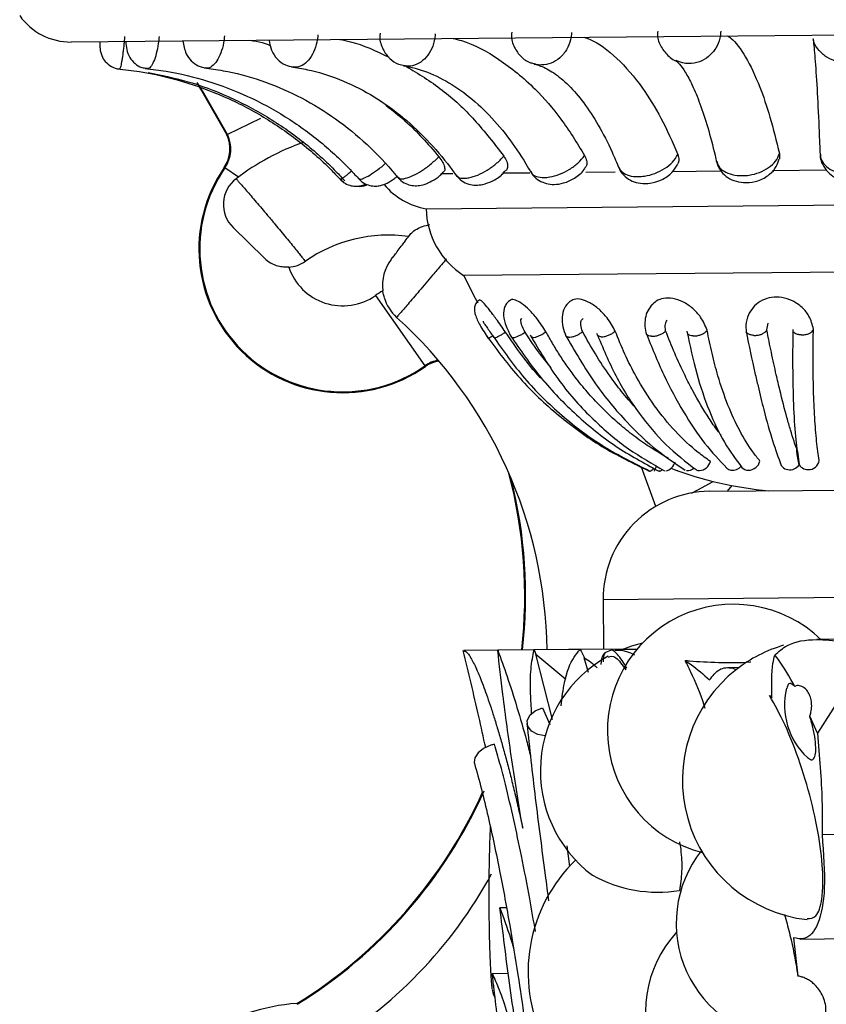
# Model space of a CAD drawing. Header units: millimetres. Extents: x 112 to 251, y 122 to 268.
# Tile 5 of 60: x 123 to 130, y 143 to 152. Entities that reach past the tile are written whole.
import ezdxf

# ---------------------------------------------------------------- set-up
doc = ezdxf.new("R2010")
doc.units = ezdxf.units.MM

msp = doc.modelspace()

# ---------------------------------------------------------------- linework, layer by layer
at = {"color": 7, "linetype": 'Continuous', "lineweight": 25}
for p, q in [((123.1417, 151.7117), (137.9376, 151.8499)), ((130.0401, 151.7397), (130.0401, 151.7392)), ((128.7904, 151.5312), (128.7675, 151.5403)), ((124.5965, 150.8507), (124.5893, 150.8472)), ((129.7275, 150.6744), (129.7274, 150.6257)), ((124.573, 150.5414), (124.5665, 150.5459)), ((126.5828, 150.4885), (126.6902, 150.4895)), ((127.1527, 150.4938), (127.406, 150.4962)), ((127.9265, 150.5011), (128.2011, 150.5036)), ((128.7308, 150.5086), (129.1779, 150.5128)), ((129.665, 150.5173), (130.1622, 150.5219)), ((126.4435, 150.1608), (131.2866, 150.2061)), ((124.9379, 149.7031), (124.6481, 149.9865)), ((126.7921, 149.5416), (131.2314, 149.583)), ((125.9721, 149.354), (126.4318, 148.6999)), ((129.6102, 149.0342), (129.6236, 149.0976)), ((127.4199, 148.9706), (127.4261, 148.9606)), ((126.4318, 148.6999), (126.4363, 148.6933)), ((129.8947, 147.9025), (129.9106, 147.7818)), ((128.5791, 147.393), (128.4466, 147.7582)), ((128.6112, 147.7215), (128.6117, 147.7215)), ((128.7839, 147.7234), (128.7821, 147.7231)), ((129.0792, 147.5329), (132.0791, 147.5609)), ((129.245, 147.5345), (129.288, 147.5863)), ((128.0886, 146.5236), (128.0929, 146.0636)), ((131.108, 146.1631), (130.0762, 146.1535)), ((128.0929, 146.0644), (126.7931, 146.0522)), ((127.8752, 146.0616), (127.447, 146.0576)), ((128.2761, 146.0653), (127.8752, 146.0616)), ((128.4028, 146.063), (128.1976, 146.0611)), ((130.5928, 146.0869), (130.0821, 145.2835)), ((127.447, 146.0576), (127.1089, 146.0544)), ((127.447, 146.0576), (127.4627, 146.0174)), ((127.6194, 145.4097), (127.4627, 146.0174)), ((127.4627, 146.0174), (127.7416, 145.7843)), ((127.952, 145.8464), (127.9132, 145.9856)), ((128.1082, 146.0347), (128.1652, 146.0591)), ((129.3502, 145.8931), (129.2487, 145.8922)), ((129.6371, 145.6337), (129.6587, 145.6091)), ((127.5264, 145.5187), (127.5923, 145.3632)), ((130.0821, 145.2835), (130.0094, 145.4422)), ((131.0941, 144.3473), (130.1241, 144.3383)), ((127.7777, 144.0445), (127.7531, 144.2359)), ((127.19, 143.6594), (127.1289, 143.6588)), ((129.8586, 143.3807), (129.898, 143.0245)), ((129.9199, 143.3687), (131.3163, 143.3818)), ((127.2074, 143.048), (127.0582, 143.0466)), ((127.0708, 142.939), (127.0694, 142.9107)), ((125.2438, 142.7618), (125.2413, 142.7696))]:
    msp.add_line(p, q, dxfattribs=at)
at = {"color": 1, "linetype": 'Continuous', "lineweight": 25}
for p, q in [((124.9038, 150.9999), (124.5965, 150.8507)), ((124.6974, 150.4557), (124.573, 150.5414)), ((133.0884, 146.5703), (128.0886, 146.5236))]:
    msp.add_line(p, q, dxfattribs=at)
at = {"color": 1, "linetype": 'Continuous', "lineweight": 25, "flags": 128}
msp.add_lwpolyline([(124.5965, 150.8507), (124.3654, 151.2578), (124.3142, 151.3337)], dxfattribs=at)
at = {"color": 7, "linetype": 'Continuous', "lineweight": 25, "flags": 128}
for points in [[(124.3226, 151.3074), (124.3587, 151.2535), (124.5893, 150.8472)], [(126.7921, 149.5416), (126.8987, 149.3297), (126.9231, 149.2858)], [(128.7821, 147.7231), (128.7771, 147.7243), (128.7749, 147.7266)], [(128.9101, 147.5169), (128.9695, 147.5468), (129.112, 147.625)], [(128.4538, 146.12), (128.352, 146.0923), (128.2781, 146.0661)], [(127.5493, 145.2581), (127.4819, 145.2707), (127.4228, 145.302), (127.3876, 145.3471), (127.3817, 145.399), (127.406, 145.4498), (127.4568, 145.4919), (127.5264, 145.5187)], [(127.0439, 145.171), (126.9776, 145.1416), (126.9257, 145.1011), (126.8951, 145.055), (126.8901, 145.0095), (126.8922, 145.0013)]]:
    msp.add_lwpolyline(points, dxfattribs=at)
at = {"color": 7, "linetype": 'Continuous', "lineweight": 25}
for centre, radius, start, end in [((123.1363, 152.288), 0.5764, 215.04901, 270.53523), ((124.3195, 150.7162), 0.3, 325.43191, 25.90093), ((124.3195, 150.7162), 0.308, 325.43191, 25.90093), ((126.09, 148.5764), 2.339, 109.55655, 127.17226), ((125.6675, 149.7873), 1.3371, 145.43191, 305.09917), ((125.6675, 149.7873), 1.3291, 145.43191, 305.09917), ((124.8578, 150.201), 0.3, 127.17945, 225.64005), ((126.5498, 150.7954), 0.6435, 219.5731, 260.49363), ((127.1935, 150.1752), 0.7501, 181.10115, 237.64464), ((126.09, 148.5764), 1.339, 81.85601, 125.09341), ((125.1477, 149.9175), 0.3, 225.64003, 254.16695), ((125.1477, 149.9175), 0.3, 273.42965, 305.09341), ((126.4372, 149.4475), 0.4, 142.8451, 187.07015), ((125.6675, 149.7873), 0.5296, 198.63589, 305.09917), ((126.6088, 148.4479), 1.1075, 120.89368, 125.09917), ((126.4372, 149.4475), 0.4, 196.14036, 227.92842), ((123.3242, 146.0019), 4.2435, 0.76659, 47.90395), ((126.6088, 148.4479), 0.3, 98.87438, 125.09917), ((128.6415, 147.8393), 0.1209, 284.13034, 344.67718), ((128.9726, 147.8423), 0.1179, 275.73803, 344.30502), ((129.4377, 147.8413), 0.1121, 270.83513, 346.26587), ((129.8168, 147.8197), 0.0862, 187.07781, 262.48131), ((129.9992, 147.8349), 0.1006, 267.85023, 351.39182), ((128.5054, 147.7797), 0.0628, 290.07094, 329.74669), ((125.1407, 149.2243), 3.7398, 336.30009, 337.09487), ((128.6098, 147.7649), 0.0427, 259.2166, 315.18152), ((129.9441, 150.9945), 3.4708, 249.33429, 264.794), ((128.8743, 147.8061), 0.0815, 262.00669, 316.80946), ((128.9842, 147.7802), 0.0552, 236.04353, 270.23868), ((129.2889, 147.7982), 0.07, 225.20023, 259.70286), ((129.2907, 147.8343), 0.106, 262.25127, 320.14126), ((129.4383, 147.8087), 0.0795, 222.14093, 270.76703), ((129.823, 147.8411), 0.1083, 260.69194, 325.28898), ((129.9936, 147.8304), 0.096, 203.28976, 271.05667), ((122.9038, 146.5639), 4.4565, 353.47178, 14.7774), ((129.0886, 146.5329), 1, 90.53523, 180.53523), ((129.3012, 145.3096), 1.1726, 45.96209, 255.78483), ((130.1313, 144.847), 1.3056, 106.24661, 127.98921), ((128.7216, 144.9334), 1.2164, 118.87035, 232.9492), ((130.1313, 144.847), 1.3056, 127.98921, 263.56091), ((130.4459, 145.5444), 0.6698, 166.48387, 226.8476), ((127.1453, 144.8502), 0.3364, 101.39712, 107.55119), ((122.9038, 146.5639), 4.4565, 301.63566, 335.85058), ((129.857, 143.5157), 1.089, 141.68229, 267.09628), ((128.8448, 143.0602), 1.4538, 134.14347, 278.02794), ((123.3242, 146.0019), 4.2435, 300.4102, 331.45735), ((128.5982, 145.0588), 1.2542, 240.92732, 279.24705), ((129.5892, 142.6859), 1.1074, 137.61669, 272.23194), ((125.3621, 140.9918), 1.7819, 93.88816, 152.13506)]:
    msp.add_arc(centre, radius, start, end, dxfattribs=at)
at = {"color": 1, "linetype": 'Continuous', "lineweight": 25}
for centre, radius, start, end in [((126.6088, 148.4479), 0.308, 99.77567, 125.09917), ((122.9038, 146.5639), 4.4645, 353.48444, 14.11693), ((122.9038, 146.5639), 4.4645, 301.6104, 336.00135)]:
    msp.add_arc(centre, radius, start, end, dxfattribs=at)
for points, knots in [([(123.64, 151.7613), (123.6391, 151.7501), (123.6371, 151.7277), (123.6334, 151.6891), (123.6288, 151.6461), (123.6233, 151.6013), (123.6176, 151.5607), (123.612, 151.526), (123.6064, 151.4978), (123.6012, 151.477), (123.5965, 151.4647), (123.5936, 151.4605), (123.5923, 151.4615), (123.5923, 151.4615)], [0, 0, 0, 0, 0.070815, 0.142535, 0.24764, 0.35579, 0.460776, 0.568797, 0.673752, 0.78174, 0.886729, 0.994755, 1, 1, 1, 1]), ([(123.9602, 151.7643), (123.958, 151.7418), (123.9525, 151.6858), (123.9356, 151.6017), (123.9103, 151.5248), (123.8813, 151.4768), (123.8601, 151.4603), (123.8502, 151.4644), (123.8493, 151.4648)], [0, 0, 0, 0, 0.140609, 0.350567, 0.560283, 0.769937, 0.97966, 1, 1, 1, 1]), ([(124.5679, 151.77), (124.5655, 151.7475), (124.5598, 151.6915), (124.5365, 151.6073), (124.4987, 151.5304), (124.4527, 151.4819), (124.4165, 151.4654), (124.3983, 151.4701), (124.3955, 151.4708)], [0, 0, 0, 0, 0.138224, 0.344623, 0.550782, 0.756881, 0.963048, 1, 1, 1, 1]), ([(125.4365, 151.7781), (125.4342, 151.7556), (125.4284, 151.6996), (125.3998, 151.6153), (125.3511, 151.5384), (125.2901, 151.4895), (125.2392, 151.4729), (125.2119, 151.4783), (125.2059, 151.4794)], [0, 0, 0, 0, 0.135346, 0.337447, 0.539313, 0.74112, 0.942995, 1, 1, 1, 1]), ([(126.5282, 151.7883), (126.526, 151.7658), (126.5205, 151.7098), (126.4878, 151.6255), (126.4304, 151.5486), (126.3571, 151.4992), (126.2915, 151.4825), (126.2544, 151.4887), (126.2435, 151.4906)], [0, 0, 0, 0, 0.131663, 0.328264, 0.524638, 0.720953, 0.917334, 1, 1, 1, 1]), ([(127.7952, 151.8001), (127.7932, 151.7777), (127.7882, 151.7217), (127.7529, 151.6372), (127.6894, 151.5606), (127.6067, 151.5097), (127.5273, 151.4965), (127.4732, 151.4974), (127.4527, 151.5069), (127.4494, 151.5084)], [0, 0, 0, 0, 0.1237775, 0.3086038, 0.4932161, 0.6777739, 0.862393, 0.9779165, 1, 1, 1, 1]), ([(129.1821, 151.8131), (129.1804, 151.7906), (129.1761, 151.7347), (129.1399, 151.6502), (129.073, 151.5735), (128.985, 151.5228), (128.8993, 151.5085), (128.8324, 151.5119), (128.8021, 151.5258), (128.7904, 151.5312)], [0, 0, 0, 0, 0.117784, 0.293661, 0.469334, 0.644956, 0.820636, 0.930565, 1, 1, 1, 1]), ([(126.1812, 150.4537), (126.1815, 150.4524), (126.1846, 150.4401), (126.211, 150.4374), (126.2574, 150.443), (126.3194, 150.4659), (126.3999, 150.5111), (126.4864, 150.5728), (126.5359, 150.6201), (126.5617, 150.6448)], [0, 0, 0, 0, 0.020572, 0.191408, 0.298307, 0.469422, 0.640726, 0.812109, 1, 1, 1, 1]), ([(126.7234, 150.4761), (126.7289, 150.4683), (126.7425, 150.4487), (126.7876, 150.4423), (126.8492, 150.4487), (126.9224, 150.4714), (127.0104, 150.5168), (127.098, 150.5785), (127.1423, 150.6257), (127.1654, 150.6504)], [0, 0, 0, 0, 0.103134, 0.259569, 0.357457, 0.514147, 0.671012, 0.827948, 1, 1, 1, 1]), ([(127.4172, 150.5064), (127.4186, 150.502), (127.4254, 150.4807), (127.4671, 150.4591), (127.5286, 150.4489), (127.6028, 150.4559), (127.6841, 150.4785), (127.7756, 150.5239), (127.8606, 150.5856), (127.8976, 150.6328), (127.917, 150.6574)], [0, 0, 0, 0, 0.037225, 0.180175, 0.323172, 0.412652, 0.555882, 0.699272, 0.842727, 1, 1, 1, 1]), ([(128.2332, 150.5479), (128.2428, 150.5314), (128.2625, 150.4973), (128.3281, 150.4665), (128.4026, 150.4571), (128.4851, 150.4641), (128.5711, 150.4868), (128.662, 150.5322), (128.7407, 150.5938), (128.7689, 150.6409), (128.7836, 150.6655)], [0, 0, 0, 0, 0.122957, 0.253177, 0.383441, 0.464953, 0.595429, 0.726051, 0.856732, 1, 1, 1, 1]), ([(129.1454, 150.603), (129.1491, 150.588), (129.158, 150.552), (129.2092, 150.5075), (129.2868, 150.4753), (129.3705, 150.4662), (129.4576, 150.4731), (129.5447, 150.4959), (129.6311, 150.5413), (129.7, 150.6028), (129.718, 150.6498), (129.7275, 150.6744)], [0, 0, 0, 0, 0.084554, 0.202935, 0.321281, 0.439666, 0.513744, 0.632323, 0.751032, 0.869796, 1, 1, 1, 1]), ([(125.8187, 150.4424), (125.8211, 150.4392), (125.8258, 150.4329), (125.8544, 150.44), (125.901, 150.4616), (125.9709, 150.5074), (126.0287, 150.5499), (126.0586, 150.5763), (126.0634, 150.5804)], [0, 0, 0, 0, 0.1416, 0.282192, 0.507239, 0.732535, 0.957934, 1, 1, 1, 1]), ([(125.6452, 150.4347), (125.6452, 150.4343), (125.6451, 150.4331), (125.6487, 150.4346), (125.6556, 150.4384), (125.6685, 150.4471), (125.6885, 150.4621), (125.7142, 150.4825), (125.7349, 150.4992), (125.7478, 150.5101), (125.7494, 150.5114)], [0, 0, 0, 0, 0.056844, 0.165203, 0.274768, 0.447065, 0.624363, 0.796848, 0.974349, 1, 1, 1, 1]), ([(126.6337, 149.6963), (126.6176, 149.6772), (126.588, 149.6423), (126.544, 149.5905), (126.4952, 149.533), (126.439, 149.4668), (126.3785, 149.3958), (126.3226, 149.3303), (126.2739, 149.2732), (126.2328, 149.2251), (126.2012, 149.1882), (126.1795, 149.1629), (126.1701, 149.152), (126.1693, 149.151), (126.1691, 149.1507)], [0, 0, 0, 0, 0.072068, 0.13177, 0.192145, 0.28641, 0.383406, 0.477416, 0.574137, 0.667993, 0.764549, 0.858429, 0.955012, 1, 1, 1, 1])]:
    msp.add_open_spline(points, degree=3, knots=knots, dxfattribs=at)
at = {"color": 7, "linetype": 'Continuous', "lineweight": 25}
for points, knots in [([(126.0162, 151.7942), (126.0146, 151.7826), (126.0073, 151.7308), (126.0364, 151.6439), (126.0988, 151.5569), (126.1725, 151.5043), (126.2246, 151.4962), (126.2441, 151.4932)], [0, 0, 0, 0, 0.083767, 0.37186, 0.620282, 0.857548, 1, 1, 1, 1]), ([(126.6933, 151.7448), (126.7194, 151.7384), (126.8657, 151.7025), (127.1271, 151.5595), (127.4371, 151.3077), (127.7039, 151.002), (127.8455, 150.773), (127.917, 150.6574)], [0, 0, 0, 0, 0.056046, 0.31384, 0.579109, 0.787612, 1, 1, 1, 1]), ([(127.2388, 151.803), (127.2374, 151.7936), (127.2301, 151.7456), (127.2588, 151.6613), (127.3215, 151.5738), (127.3906, 151.5211), (127.4372, 151.5136), (127.4498, 151.5116)], [0, 0, 0, 0, 0.07171, 0.368762, 0.638625, 0.902442, 1, 1, 1, 1]), ([(127.9125, 151.7562), (127.931, 151.7497), (128.0348, 151.7134), (128.2207, 151.5698), (128.4413, 151.3172), (128.6315, 151.0107), (128.7326, 150.7813), (128.7836, 150.6655)], [0, 0, 0, 0, 0.055937, 0.313736, 0.579011, 0.787561, 1, 1, 1, 1]), ([(128.597, 151.8121), (128.5958, 151.8046), (128.5888, 151.7592), (128.6182, 151.6743), (128.6857, 151.5846), (128.7513, 151.5334), (128.7894, 151.5274), (128.7901, 151.5273)], [0, 0, 0, 0, 0.062241, 0.372845, 0.684701, 0.994332, 1, 1, 1, 1]), ([(129.2464, 151.7687), (129.2565, 151.7622), (129.3135, 151.7254), (129.4157, 151.5811), (129.5374, 151.3276), (129.6428, 151.0203), (129.6991, 150.7904), (129.7275, 150.6744)], [0, 0, 0, 0, 0.055732, 0.313541, 0.578826, 0.787466, 1, 1, 1, 1]), ([(130.1077, 150.6779), (130.1046, 150.7589), (130.0959, 150.9823), (130.0804, 151.2957), (130.0625, 151.5574), (130.0497, 151.7016), (130.0435, 151.7354), (130.0427, 151.7397)], [0, 0, 0, 0, 0.158695, 0.437762, 0.724921, 0.965161, 1, 1, 1, 1]), ([(130.6283, 151.8266), (130.627, 151.8041), (130.6237, 151.7482), (130.5881, 151.6637), (130.5207, 151.5869), (130.4313, 151.5367), (130.3429, 151.5209), (130.2548, 151.5294), (130.1704, 151.5615), (130.0949, 151.6286), (130.0505, 151.6928), (130.0443, 151.7334), (130.0431, 151.7409)], [0, 0, 0, 0, 0.078609, 0.19599, 0.313235, 0.430445, 0.547694, 0.621061, 0.738501, 0.856071, 0.973696, 1, 1, 1, 1]), ([(123.409, 151.7142), (123.409, 151.7125), (123.4086, 151.6927), (123.4096, 151.6653), (123.4136, 151.6258), (123.428, 151.5774), (123.4597, 151.5249), (123.5157, 151.4821), (123.5651, 151.4605), (123.5906, 151.4621), (123.5922, 151.4622)], [0, 0, 0, 0, 0.014054, 0.167204, 0.298485, 0.412304, 0.584929, 0.791058, 0.986594, 1, 1, 1, 1]), ([(123.6502, 151.7164), (123.6522, 151.6911), (123.6562, 151.639), (123.684, 151.5691), (123.7333, 151.5101), (123.7912, 151.4734), (123.8326, 151.4688), (123.8496, 151.467)], [0, 0, 0, 0, 0.2167367, 0.4472259, 0.6557395, 0.8590704, 1, 1, 1, 1]), ([(124.1805, 151.7214), (124.1879, 151.6804), (124.2002, 151.6121), (124.2561, 151.5347), (124.3202, 151.4855), (124.3712, 151.4755), (124.3954, 151.4708)], [0, 0, 0, 0, 0.343132, 0.571633, 0.797239, 1, 1, 1, 1]), ([(124.8052, 151.7272), (124.8431, 151.7221), (124.9076, 151.7136), (124.9691, 151.69), (124.9945, 151.6803)], [0, 0, 0, 0, 0.587684, 1, 1, 1, 1]), ([(124.9823, 151.7288), (124.988, 151.6964), (124.9997, 151.6308), (125.0554, 151.551), (125.1268, 151.4954), (125.1815, 151.4848), (125.206, 151.4801)], [0, 0, 0, 0, 0.2680681, 0.541164, 0.7942899, 1, 1, 1, 1]), ([(125.6422, 151.735), (125.6749, 151.7288), (125.8302, 151.6993), (125.9782, 151.6281), (126.0952, 151.5718)], [0, 0, 0, 0, 0.210127, 1, 1, 1, 1]), ([(123.573, 151.4633), (123.6414, 151.4553), (123.8461, 151.4312), (124.1815, 151.3528), (124.569, 151.2113), (124.9357, 151.0213), (125.2753, 150.7865), (125.5104, 150.5771), (125.631, 150.4482), (125.6578, 150.4196)], [0, 0, 0, 0, 0.0868412, 0.2595753, 0.4323933, 0.6052069, 0.7780142, 0.9508136, 1, 1, 1, 1]), ([(123.8308, 151.4659), (123.8962, 151.4579), (124.0923, 151.4338), (124.4139, 151.3555), (124.7858, 151.2141), (125.1378, 151.0241), (125.4637, 150.7893), (125.6886, 150.5808), (125.8036, 150.453), (125.8284, 150.4255)], [0, 0, 0, 0, 0.086782, 0.260012, 0.43329, 0.606482, 0.779561, 0.952511, 1, 1, 1, 1]), ([(124.3787, 151.4714), (124.4376, 151.4634), (124.6153, 151.4395), (124.9073, 151.3617), (125.2459, 151.2204), (125.5664, 151.0307), (125.8634, 150.7962), (126.0666, 150.5896), (126.1701, 150.4641), (126.1911, 150.4386)], [0, 0, 0, 0, 0.086649, 0.261155, 0.43552, 0.60946, 0.782916, 0.955902, 1, 1, 1, 1]), ([(125.1918, 151.4797), (125.2409, 151.472), (125.3908, 151.4485), (125.6381, 151.3717), (125.9265, 151.2313), (126.2, 151.0426), (126.4486, 150.814), (126.6215, 150.6115), (126.7092, 150.4892), (126.73, 150.4602)], [0, 0, 0, 0, 0.086432, 0.263586, 0.439754, 0.614338, 0.787507, 0.949546, 1, 1, 1, 1]), ([(126.2324, 151.491), (126.2684, 151.4839), (126.3808, 151.4617), (126.5687, 151.3882), (126.7918, 151.2506), (127.0043, 151.0656), (127.1986, 150.8415), (127.3352, 150.642), (127.4049, 150.5209), (127.4217, 150.4918)], [0, 0, 0, 0, 0.086148, 0.268616, 0.446384, 0.619411, 0.789792, 0.949388, 1, 1, 1, 1]), ([(126.257, 151.4856), (126.3706, 151.4167), (126.5956, 151.2802), (126.9002, 150.9934), (127.0765, 150.7655), (127.1654, 150.6504)], [0, 0, 0, 0, 0.335742, 0.664806, 1, 1, 1, 1]), ([(127.4489, 151.5066), (127.4684, 151.5011), (127.5243, 151.4854), (127.6299, 151.4299), (127.7669, 151.3174), (127.9087, 151.153), (128.0452, 150.9442), (128.1549, 150.7328), (128.2159, 150.5866), (128.2375, 150.5349)], [0, 0, 0, 0, 0.085946, 0.24724, 0.419351, 0.583895, 0.74709, 0.910689, 1, 1, 1, 1]), ([(128.7663, 151.5364), (128.7661, 151.5366), (128.7651, 151.5372), (128.796, 151.5125), (128.8513, 151.4371), (128.9184, 151.3136), (128.9902, 151.1411), (129.0621, 150.922), (129.1132, 150.7287), (129.1396, 150.6127), (129.1448, 150.5899)], [0, 0, 0, 0, 0.050021, 0.193096, 0.334942, 0.482583, 0.638133, 0.800152, 0.960682, 1, 1, 1, 1]), ([(123.8596, 151.428), (123.9801, 151.4035), (124.2343, 151.3518), (124.6058, 151.2109), (124.9702, 151.022), (125.3074, 150.7869), (125.5408, 150.5777), (125.6605, 150.449), (125.6868, 150.4206)], [0, 0, 0, 0, 0.173872, 0.366797, 0.559704, 0.752587, 0.945441, 1, 1, 1, 1]), ([(126.0674, 151.1244), (126.1282, 151.0777), (126.3084, 150.9393), (126.4608, 150.7622), (126.5617, 150.6448)], [0, 0, 0, 0, 0.3373209, 1, 1, 1, 1]), ([(126.5617, 150.6448), (126.5741, 150.6281), (126.5987, 150.5949), (126.6158, 150.5491), (126.618, 150.5146), (126.6071, 150.504), (126.6024, 150.4995)], [0, 0, 0, 0, 0.268173, 0.536341, 0.804686, 1, 1, 1, 1]), ([(127.1654, 150.6504), (127.1756, 150.6337), (127.1961, 150.6003), (127.2022, 150.5551), (127.1969, 150.5253), (127.1849, 150.5171), (127.1827, 150.5157)], [0, 0, 0, 0, 0.310918, 0.621831, 0.932949, 1, 1, 1, 1]), ([(127.917, 150.6574), (127.9244, 150.6409), (127.9392, 150.6078), (127.9383, 150.5665), (127.9249, 150.5486), (127.92, 150.5421)], [0, 0, 0, 0, 0.387771, 0.775535, 1, 1, 1, 1]), ([(128.7836, 150.6655), (128.7887, 150.6487), (128.7981, 150.6175), (128.7873, 150.59), (128.7823, 150.5773)], [0, 0, 0, 0, 0.539365, 1, 1, 1, 1]), ([(130.1086, 150.6656), (130.1083, 150.6637), (130.1039, 150.6315), (130.1266, 150.5713), (130.1739, 150.5), (130.2442, 150.4476), (130.3338, 150.4149), (130.444, 150.4088), (130.5527, 150.4387), (130.6397, 150.5002), (130.69, 150.579), (130.712, 150.6434), (130.706, 150.6763), (130.7053, 150.68)], [0, 0, 0, 0, 0.006643, 0.111522, 0.206214, 0.301715, 0.407134, 0.528312, 0.665655, 0.780631, 0.885579, 0.986878, 1, 1, 1, 1]), ([(130.1077, 150.6779), (130.1085, 150.6617), (130.1104, 150.6232), (130.1461, 150.5666), (130.2126, 150.5167), (130.3015, 150.4848), (130.3898, 150.4757), (130.478, 150.4827), (130.5623, 150.5054), (130.6403, 150.5507), (130.6964, 150.6121), (130.7035, 150.659), (130.7073, 150.6835)], [0, 0, 0, 0, 0.077463, 0.183209, 0.288832, 0.394424, 0.500051, 0.566147, 0.671946, 0.777863, 0.883828, 1, 1, 1, 1]), ([(128.2354, 150.5481), (128.2374, 150.541), (128.2467, 150.5067), (128.2906, 150.4591), (128.3577, 150.4149), (128.4385, 150.3932), (128.5323, 150.3946), (128.6379, 150.4273), (128.7309, 150.4892), (128.7674, 150.5505), (128.7831, 150.5768)], [0, 0, 0, 0, 0.032536, 0.157089, 0.272986, 0.390475, 0.525171, 0.683334, 0.863725, 1, 1, 1, 1]), ([(129.1449, 150.603), (129.1456, 150.5958), (129.1491, 150.5592), (129.1858, 150.5032), (129.2474, 150.4464), (129.3271, 150.4112), (129.4231, 150.3987), (129.5347, 150.417), (129.6334, 150.4707), (129.7019, 150.5455), (129.7184, 150.6014), (129.7257, 150.6262)], [0, 0, 0, 0, 0.028258, 0.142077, 0.246622, 0.35453, 0.475722, 0.615759, 0.775194, 0.900298, 1, 1, 1, 1]), ([(125.818, 150.4418), (125.8229, 150.435), (125.8413, 150.4097), (125.8875, 150.3855), (125.9439, 150.3706), (125.9949, 150.3714), (126.0408, 150.3821), (126.0903, 150.4036), (126.1352, 150.4308), (126.1665, 150.4561), (126.1755, 150.4633)], [0, 0, 0, 0, 0.060457, 0.224036, 0.360615, 0.481424, 0.591952, 0.712907, 0.918352, 1, 1, 1, 1]), ([(126.182, 150.4545), (126.1861, 150.4482), (126.2033, 150.4214), (126.2503, 150.3941), (126.3106, 150.3751), (126.3698, 150.3739), (126.4323, 150.3872), (126.4989, 150.4177), (126.5625, 150.4579), (126.5923, 150.4893), (126.6023, 150.4997)], [0, 0, 0, 0, 0.046221, 0.194036, 0.31744, 0.436533, 0.560032, 0.727636, 0.909449, 1, 1, 1, 1]), ([(126.7211, 150.4736), (126.7382, 150.454), (126.7708, 150.4166), (126.8369, 150.3875), (126.9042, 150.3774), (126.9783, 150.3856), (127.0629, 150.418), (127.1402, 150.4633), (127.1709, 150.5053), (127.1801, 150.5179)], [0, 0, 0, 0, 0.1444343, 0.2751841, 0.3960156, 0.5309951, 0.7016582, 0.9102095, 1, 1, 1, 1]), ([(127.4175, 150.5069), (127.4228, 150.4958), (127.4397, 150.4608), (127.4915, 150.4209), (127.5607, 150.3916), (127.6386, 150.3836), (127.7286, 150.3979), (127.8268, 150.4445), (127.8966, 150.4961), (127.9176, 150.5366), (127.9203, 150.5419)], [0, 0, 0, 0, 0.061296, 0.193609, 0.314821, 0.439392, 0.587594, 0.768296, 0.969587, 1, 1, 1, 1]), ([(124.6765, 150.4401), (124.6769, 150.4396), (124.6779, 150.4385), (124.6877, 150.4272), (124.7073, 150.4047), (124.7357, 150.372), (124.7717, 150.3304), (124.8147, 150.2805), (124.8626, 150.2246), (124.9149, 150.1633), (124.9625, 150.1071), (125.0043, 150.0574), (125.0454, 150.0084), (125.0924, 149.9519), (125.1426, 149.8912), (125.1888, 149.8348), (125.229, 149.7854), (125.2631, 149.7433), (125.2897, 149.7102), (125.3086, 149.6866), (125.3187, 149.674), (125.3197, 149.6726), (125.3202, 149.6721)], [0, 0, 0, 0, 0.035016, 0.08784, 0.142199, 0.195499, 0.250373, 0.303915, 0.359045, 0.412403, 0.467327, 0.501605, 0.536286, 0.589409, 0.644076, 0.696536, 0.750487, 0.802467, 0.855901, 0.907858, 0.961271, 1, 1, 1, 1]), ([(125.6468, 150.4362), (125.6561, 150.4257), (125.6792, 150.3991), (125.7288, 150.3774), (125.7813, 150.3681), (125.8255, 150.3714), (125.8592, 150.3805), (125.8761, 150.3887), (125.8827, 150.3919)], [0, 0, 0, 0, 0.160229, 0.403004, 0.602474, 0.770353, 0.910768, 1, 1, 1, 1]), ([(125.8017, 150.3712), (125.802, 150.3712), (125.8174, 150.3675), (125.8467, 150.3711), (125.8791, 150.3771), (125.8938, 150.3835), (125.8973, 150.385)], [0, 0, 0, 0, 0.008925, 0.477637, 0.873569, 1, 1, 1, 1]), ([(126.3009, 149.9299), (126.3125, 149.941), (126.3357, 149.963), (126.4015, 149.9963), (126.4536, 150.0078), (126.4764, 150.0129)], [0, 0, 0, 0, 0.3613797, 0.7200059, 1, 1, 1, 1]), ([(126.1184, 149.6891), (126.1185, 149.6892), (126.1189, 149.6897), (126.1268, 149.7001), (126.1496, 149.7302), (126.1825, 149.7737), (126.2172, 149.8194), (126.253, 149.8667), (126.2801, 149.9025), (126.2965, 149.9241), (126.3009, 149.9299)], [0, 0, 0, 0, 0.039032, 0.198616, 0.358286, 0.518389, 0.67906, 0.780172, 0.941187, 1, 1, 1, 1]), ([(125.1657, 149.6181), (125.1496, 149.618), (125.1171, 149.6178), (125.0834, 149.6228), (125.067, 149.6288), (125.066, 149.6291)], [0, 0, 0, 0, 0.477537, 0.969245, 1, 1, 1, 1]), ([(126.0551, 149.3369), (126.0528, 149.342), (126.0442, 149.3613), (126.0419, 149.3826), (126.0402, 149.3982)], [0, 0, 0, 0, 0.268386, 1, 1, 1, 1]), ([(126.9413, 149.3135), (126.9356, 149.3099), (126.9239, 149.3026), (126.9061, 149.2834), (126.8926, 149.2547), (126.8904, 149.2169), (126.9025, 149.1595), (126.9433, 149.073), (126.9947, 148.9947), (127.0225, 148.9524)], [0, 0, 0, 0, 0.0459961, 0.093701, 0.1941596, 0.3027822, 0.4208969, 0.686761, 1, 1, 1, 1]), ([(127.1806, 149.0139), (127.1522, 149.0551), (127.1026, 149.1269), (127.0337, 149.2195), (126.9836, 149.2797), (126.9502, 149.3127), (126.9436, 149.3104), (126.9408, 149.3094)], [0, 0, 0, 0, 0.272021, 0.473737, 0.676333, 0.862698, 1, 1, 1, 1]), ([(127.2257, 149.3106), (127.2153, 149.3029), (127.1939, 149.287), (127.167, 149.2404), (127.1584, 149.1669), (127.1827, 149.0654), (127.2208, 148.9954), (127.2405, 148.9592)], [0, 0, 0, 0, 0.107385, 0.221379, 0.464446, 0.722478, 1, 1, 1, 1]), ([(127.5575, 149.0174), (127.5305, 149.0587), (127.4835, 149.1306), (127.4025, 149.2227), (127.3314, 149.284), (127.2718, 149.3149), (127.2355, 149.3203), (127.2259, 149.3086), (127.2241, 149.3063)], [0, 0, 0, 0, 0.249793, 0.435026, 0.621067, 0.792202, 0.959977, 1, 1, 1, 1]), ([(127.7819, 149.3022), (127.7617, 149.2823), (127.7225, 149.2435), (127.7034, 149.1555), (127.7094, 149.0643), (127.7321, 149.0048), (127.7431, 148.9759)], [0, 0, 0, 0, 0.270392, 0.527808, 0.770444, 1, 1, 1, 1]), ([(128.2015, 149.0234), (128.1784, 149.0647), (128.1381, 149.1367), (128.0519, 149.2288), (127.9672, 149.2897), (127.8857, 149.3216), (127.8188, 149.3242), (127.7899, 149.305), (127.7768, 149.2963)], [0, 0, 0, 0, 0.2273748, 0.3959844, 0.5653289, 0.7211058, 0.8738231, 1, 1, 1, 1]), ([(128.5487, 149.2745), (128.5323, 149.2545), (128.5002, 149.2154), (128.4782, 149.1417), (128.4739, 149.0665), (128.4856, 149.0167), (128.4914, 148.9924)], [0, 0, 0, 0, 0.265126, 0.518621, 0.764992, 1, 1, 1, 1]), ([(129.0556, 149.0314), (129.0384, 149.0728), (129.0083, 149.1448), (128.9244, 149.237), (128.8336, 149.2976), (128.7376, 149.33), (128.651, 149.3302), (128.5824, 149.3071), (128.5544, 149.2767), (128.542, 149.2632)], [0, 0, 0, 0, 0.200297, 0.348827, 0.498004, 0.63523, 0.76976, 0.897916, 1, 1, 1, 1]), ([(130.0439, 149.0406), (130.034, 149.0821), (130.0168, 149.1542), (129.9426, 149.2465), (129.8534, 149.3072), (129.7522, 149.3394), (129.6538, 149.34), (129.5657, 149.3125), (129.4915, 149.262), (129.4619, 149.2133), (129.4468, 149.1885)], [0, 0, 0, 0, 0.16998, 0.296028, 0.422625, 0.53908, 0.653247, 0.762006, 0.878797, 1, 1, 1, 1]), ([(129.45, 149.1973), (129.4368, 149.1666), (129.4109, 149.1064), (129.4164, 149.0411), (129.4191, 149.0092)], [0, 0, 0, 0, 0.51036, 1, 1, 1, 1]), ([(126.9748, 149.1162), (126.9743, 149.1153), (126.9731, 149.1129), (126.9762, 149.1041), (126.9885, 149.0842), (127.0134, 149.0491), (127.0433, 149.0068), (127.0641, 148.9765), (127.074, 148.9621)], [0, 0, 0, 0, 0.053645, 0.138953, 0.326258, 0.540236, 0.780497, 1, 1, 1, 1]), ([(127.3624, 149.0132), (127.3512, 149.035), (127.3323, 149.0719), (127.3228, 149.1147), (127.3247, 149.1361), (127.3321, 149.1398), (127.3334, 149.1405)], [0, 0, 0, 0, 0.392096, 0.664365, 0.938577, 1, 1, 1, 1]), ([(127.8975, 149.0182), (127.8905, 149.0398), (127.8787, 149.0763), (127.8818, 149.1195), (127.8956, 149.1332), (127.902, 149.1395)], [0, 0, 0, 0, 0.438102, 0.742319, 1, 1, 1, 1]), ([(128.6696, 149.0254), (128.6668, 149.0475), (128.662, 149.0848), (128.6778, 149.1138), (128.6843, 149.1257)], [0, 0, 0, 0, 0.59113, 1, 1, 1, 1]), ([(127.0764, 148.9608), (127.0766, 148.9608), (127.0794, 148.9603), (127.0884, 148.9619), (127.1091, 148.9704), (127.1352, 148.9843), (127.1602, 148.9997), (127.175, 149.01), (127.1806, 149.0139)], [0, 0, 0, 0, 0.015843, 0.229438, 0.443041, 0.656417, 0.869341, 1, 1, 1, 1]), ([(127.5651, 148.5334), (127.5448, 148.5529), (127.4596, 148.6346), (127.3309, 148.7958), (127.2301, 148.9421), (127.1806, 149.0139)], [0, 0, 0, 0, 0.137275, 0.576504, 1, 1, 1, 1]), ([(127.2444, 148.9624), (127.2447, 148.9624), (127.2496, 148.9616), (127.2626, 148.9628), (127.2878, 148.9706), (127.3168, 148.984), (127.3427, 148.9991), (127.357, 149.0093), (127.3624, 149.0132)], [0, 0, 0, 0, 0.01591, 0.229595, 0.443285, 0.656815, 0.86988, 1, 1, 1, 1]), ([(127.6051, 148.6824), (127.5717, 148.7229), (127.4851, 148.8275), (127.409, 148.9426), (127.3624, 149.0132)], [0, 0, 0, 0, 0.386655, 1, 1, 1, 1]), ([(127.4339, 148.9642), (127.4344, 148.9642), (127.4405, 148.9637), (127.4556, 148.9653), (127.483, 148.9739), (127.513, 148.9878), (127.5388, 149.0032), (127.5523, 149.0135), (127.5575, 149.0174)], [0, 0, 0, 0, 0.015843, 0.229438, 0.443041, 0.656417, 0.869341, 1, 1, 1, 1]), ([(128.6967, 147.8403), (128.692, 147.8428), (128.6622, 147.8587), (128.5836, 147.905), (128.4626, 147.9828), (128.3231, 148.0867), (128.1892, 148.2001), (128.0618, 148.3227), (127.9411, 148.4542), (127.839, 148.5799), (127.7534, 148.697), (127.6834, 148.8016), (127.6176, 148.9082), (127.5775, 148.981), (127.5575, 149.0174)], [0, 0, 0, 0, 0.009908, 0.063433, 0.170429, 0.277779, 0.384775, 0.492126, 0.599122, 0.706474, 0.781134, 0.855914, 0.927903, 1, 1, 1, 1]), ([(127.7346, 148.9928), (127.8258, 148.8346), (127.9988, 148.5348), (128.2943, 148.1819), (128.576, 147.9149), (128.7645, 147.7885), (128.8523, 147.7296)], [0, 0, 0, 0, 0.295594, 0.560223, 0.795272, 1, 1, 1, 1]), ([(127.7666, 148.9673), (127.7672, 148.9672), (127.7751, 148.9666), (127.7934, 148.9677), (127.8239, 148.9756), (127.8553, 148.989), (127.8806, 149.0041), (127.8928, 149.0143), (127.8975, 149.0182)], [0, 0, 0, 0, 0.01591, 0.229595, 0.443285, 0.656815, 0.86988, 1, 1, 1, 1]), ([(128.3922, 148.3098), (128.3473, 148.3592), (128.2645, 148.45), (128.1404, 148.6196), (128.0175, 148.803), (127.9367, 148.9479), (127.8975, 149.0182)], [0, 0, 0, 0, 0.243697, 0.448854, 0.733005, 1, 1, 1, 1]), ([(128.0286, 149.005), (128.085, 148.8697), (128.1976, 148.5991), (128.4175, 148.2534), (128.667, 147.9544), (128.8578, 147.8078), (128.9533, 147.7344)], [0, 0, 0, 0, 0.2501419, 0.5002461, 0.7497934, 1, 1, 1, 1]), ([(128.0697, 148.9701), (128.0703, 148.9701), (128.0792, 148.9697), (128.0991, 148.9713), (128.1308, 148.9799), (128.1621, 148.9939), (128.1863, 149.0093), (128.1973, 149.0195), (128.2015, 149.0234)], [0, 0, 0, 0, 0.0158429, 0.229438, 0.4430411, 0.6564168, 0.8693407, 1, 1, 1, 1]), ([(129.0861, 147.8104), (129.0483, 147.8377), (128.9347, 147.9195), (128.7574, 148.0864), (128.5634, 148.3229), (128.4095, 148.5682), (128.2896, 148.8038), (128.2305, 148.9511), (128.2015, 149.0234)], [0, 0, 0, 0, 0.102561, 0.307938, 0.513316, 0.718694, 0.861912, 1, 1, 1, 1]), ([(128.4866, 149.0072), (128.5407, 148.8736), (128.6488, 148.6068), (128.8338, 148.2645), (129.0309, 147.9678), (129.1699, 147.8217), (129.2396, 147.7485)], [0, 0, 0, 0, 0.249291, 0.497982, 0.74841, 1, 1, 1, 1]), ([(128.5376, 148.9745), (128.5369, 148.9745), (128.5267, 148.9753), (128.5095, 148.9795), (128.4942, 148.9884), (128.4918, 148.9962), (128.4911, 148.9986)], [0, 0, 0, 0, 0.029718, 0.428737, 0.827771, 1, 1, 1, 1]), ([(128.5376, 148.9745), (128.5383, 148.9744), (128.5485, 148.9738), (128.5705, 148.975), (128.6037, 148.9829), (128.6346, 148.9963), (128.657, 149.0114), (128.6661, 149.0215), (128.6696, 149.0254)], [0, 0, 0, 0, 0.0159101, 0.2295954, 0.4432854, 0.6568151, 0.8698804, 1, 1, 1, 1]), ([(129.1859, 148.054), (129.1749, 148.0682), (129.137, 148.1168), (129.0477, 148.2487), (128.9461, 148.4191), (128.8405, 148.6257), (128.7551, 148.81), (128.6975, 148.9551), (128.6696, 149.0254)], [0, 0, 0, 0, 0.057864, 0.198712, 0.480772, 0.621619, 0.816699, 1, 1, 1, 1]), ([(128.8676, 149.0211), (128.8963, 148.8865), (128.9535, 148.6175), (129.0733, 148.2733), (129.2132, 147.9754), (129.3239, 147.8288), (129.3794, 147.7554)], [0, 0, 0, 0, 0.250253, 0.500351, 0.749846, 1, 1, 1, 1]), ([(128.9273, 148.9781), (128.9265, 148.9782), (128.9157, 148.9787), (128.8967, 148.9823), (128.8784, 148.9911), (128.8741, 148.9992), (128.8726, 149.002)], [0, 0, 0, 0, 0.028427, 0.411807, 0.795195, 1, 1, 1, 1]), ([(128.9273, 148.9781), (128.928, 148.9781), (128.9389, 148.9777), (128.9617, 148.9794), (128.995, 148.988), (129.0247, 149.0019), (129.0451, 149.0173), (129.0528, 149.0275), (129.0556, 149.0314)], [0, 0, 0, 0, 0.015843, 0.229438, 0.443041, 0.656417, 0.869341, 1, 1, 1, 1]), ([(129.5466, 147.8147), (129.5245, 147.8421), (129.4581, 147.9244), (129.3562, 148.092), (129.2471, 148.3293), (129.1632, 148.5753), (129.1, 148.8113), (129.0702, 148.9589), (129.0556, 149.0314)], [0, 0, 0, 0, 0.102561, 0.307938, 0.513316, 0.718694, 0.861912, 1, 1, 1, 1]), ([(129.4181, 149.0226), (129.4452, 148.8874), (129.4821, 148.703), (129.5197, 148.5503), (129.5297, 148.5096)], [0, 0, 0, 0, 0.732939, 1, 1, 1, 1]), ([(129.4887, 148.9834), (129.4879, 148.9834), (129.4763, 148.9842), (129.455, 148.9882), (129.4308, 148.9992), (129.4227, 149.0098), (129.4189, 149.0148)], [0, 0, 0, 0, 0.025002, 0.360692, 0.696395, 1, 1, 1, 1]), ([(129.4887, 148.9834), (129.4895, 148.9833), (129.5012, 148.9827), (129.5249, 148.9839), (129.5577, 148.9918), (129.5854, 149.0052), (129.6029, 149.0202), (129.6082, 149.0303), (129.6102, 149.0342)], [0, 0, 0, 0, 0.0159101, 0.2295954, 0.4432854, 0.6568151, 0.8698804, 1, 1, 1, 1]), ([(129.8854, 147.9331), (129.8782, 147.9545), (129.8603, 148.0077), (129.8312, 148.1018), (129.7873, 148.2548), (129.743, 148.4267), (129.6944, 148.6336), (129.6536, 148.8184), (129.6244, 148.9638), (129.6102, 149.0342)], [0, 0, 0, 0, 0.080625, 0.200194, 0.319764, 0.559212, 0.678782, 0.84439, 1, 1, 1, 1]), ([(129.8527, 149.0381), (129.8513, 148.9042), (129.8486, 148.6367), (129.8589, 148.2967), (129.874, 148.0474), (129.8897, 147.938), (129.8947, 147.9025)], [0, 0, 0, 0, 0.288131, 0.57585, 0.862695, 1, 1, 1, 1]), ([(129.9304, 148.9875), (129.9296, 148.9875), (129.9176, 148.9881), (129.8953, 148.9916), (129.8683, 149.0021), (129.8579, 149.0126), (129.8528, 149.0177)], [0, 0, 0, 0, 0.024469, 0.354474, 0.684486, 1, 1, 1, 1]), ([(129.9304, 148.9875), (129.9312, 148.9875), (129.9431, 148.9871), (129.9669, 148.9888), (129.9987, 148.9974), (130.0242, 149.0113), (130.0391, 149.0266), (130.0426, 149.0368), (130.0439, 149.0406)], [0, 0, 0, 0, 0.015843, 0.229438, 0.443041, 0.656417, 0.869341, 1, 1, 1, 1]), ([(130.0986, 147.8199), (130.0942, 147.8474), (130.0807, 147.9302), (130.0631, 148.0986), (130.0485, 148.3368), (130.042, 148.5835), (130.0407, 148.8201), (130.0428, 148.968), (130.0439, 149.0406)], [0, 0, 0, 0, 0.1025611, 0.3079381, 0.513316, 0.7186944, 0.8619123, 1, 1, 1, 1]), ([(127.0065, 148.9756), (127.106, 148.8416), (127.3045, 148.5741), (127.6691, 148.2324), (128.0714, 147.9374), (128.3687, 147.7932), (128.5177, 147.721)], [0, 0, 0, 0, 0.24963, 0.498477, 0.748781, 1, 1, 1, 1]), ([(127.0173, 148.9603), (127.0174, 148.9602), (127.0188, 148.9595), (127.0253, 148.9606), (127.0423, 148.9679), (127.0583, 148.977), (127.066, 148.9814)], [0, 0, 0, 0, 0.024778, 0.357569, 0.690368, 1, 1, 1, 1]), ([(127.0638, 148.9778), (127.1584, 148.8434), (127.3474, 148.5747), (127.6989, 148.2324), (128.0886, 147.9373), (128.3791, 147.7933), (128.5244, 147.7213)], [0, 0, 0, 0, 0.25056, 0.500793, 0.750185, 1, 1, 1, 1]), ([(127.0764, 148.9608), (127.0762, 148.9609), (127.0751, 148.9611), (127.0751, 148.9621), (127.0751, 148.9629)], [0, 0, 0, 0, 0.16927, 1, 1, 1, 1]), ([(127.2277, 148.9799), (127.3197, 148.8459), (127.5035, 148.5783), (127.8361, 148.2361), (128.2005, 147.9404), (128.4675, 147.7958), (128.6012, 147.7233)], [0, 0, 0, 0, 0.249499, 0.498301, 0.748654, 1, 1, 1, 1]), ([(127.2444, 148.9624), (127.2441, 148.9625), (127.2403, 148.9631), (127.2386, 148.9652), (127.2371, 148.9671)], [0, 0, 0, 0, 0.088218, 1, 1, 1, 1]), ([(127.4098, 148.9894), (127.4976, 148.8404), (127.6678, 148.552), (127.9837, 148.2022), (128.3116, 147.9227), (128.5464, 147.789), (128.6596, 147.7245)], [0, 0, 0, 0, 0.276622, 0.535632, 0.776184, 1, 1, 1, 1]), ([(127.4339, 148.9642), (127.4335, 148.9642), (127.4304, 148.9645), (127.4253, 148.9659), (127.4209, 148.9685), (127.4199, 148.9711), (127.4195, 148.972)], [0, 0, 0, 0, 0.054597, 0.418798, 0.793555, 1, 1, 1, 1]), ([(127.7666, 148.9673), (127.7661, 148.9674), (127.7583, 148.9682), (127.7464, 148.9715), (127.7428, 148.9792), (127.7411, 148.9826)], [0, 0, 0, 0, 0.0393176, 0.5672214, 1, 1, 1, 1]), ([(128.0697, 148.9701), (128.0691, 148.9702), (128.0603, 148.9707), (128.0466, 148.9746), (128.0362, 148.9811), (128.0358, 148.9865), (128.0358, 148.9867)], [0, 0, 0, 0, 0.035014, 0.507228, 0.979452, 1, 1, 1, 1]), ([(129.5297, 148.5096), (129.5471, 148.4358), (129.5921, 148.2451), (129.6646, 147.9921), (129.7174, 147.8465), (129.7439, 147.7735)], [0, 0, 0, 0, 0.239317, 0.61891, 1, 1, 1, 1]), ([(129.8854, 147.9331), (129.8854, 147.9326), (129.8853, 147.9314), (129.8851, 147.9282), (129.8852, 147.9198), (129.8873, 147.8942), (129.8941, 147.8492), (129.9011, 147.8142), (129.9055, 147.7924)], [0, 0, 0, 0, 0.005262, 0.016567, 0.038885, 0.122201, 0.452878, 1, 1, 1, 1]), ([(129.6849, 146.0102), (129.7216, 146.0426), (129.8209, 146.1304), (130.0369, 146.1627), (130.3108, 146.1415), (130.4979, 146.1053), (130.5928, 146.0869)], [0, 0, 0, 0, 0.19387, 0.524713, 0.759038, 1, 1, 1, 1]), ([(127.698, 145.5386), (127.7073, 145.6135), (127.732, 145.8121), (127.7966, 145.9701), (127.8562, 146.0395), (127.8752, 146.0616)], [0, 0, 0, 0, 0.292328, 0.775058, 1, 1, 1, 1]), ([(127.8752, 146.0616), (127.887, 146.0402), (127.8995, 146.0178), (127.9126, 145.9871), (127.9132, 145.9856)], [0, 0, 0, 0, 0.950646, 1, 1, 1, 1]), ([(126.9971, 145.1497), (126.9759, 145.2461), (126.9312, 145.4487), (126.8607, 145.7504), (126.8117, 145.9509), (126.7871, 146.0514)], [0, 0, 0, 0, 0.311546, 0.65474, 1, 1, 1, 1]), ([(126.7932, 146.0487), (126.8018, 146.0473), (126.8159, 146.045), (126.8419, 146.0117), (126.8655, 145.9739), (126.8912, 145.9243), (126.9188, 145.8642), (126.9485, 145.7929), (126.9799, 145.711), (127.0128, 145.6194), (127.0469, 145.5183), (127.0823, 145.4076), (127.1184, 145.2884), (127.1548, 145.1621), (127.1913, 145.0289), (127.2279, 144.8886), (127.2655, 144.7362), (127.3038, 144.5726), (127.3287, 144.4569), (127.3412, 144.3988)], [0, 0, 0, 0, 0.088472, 0.143714, 0.199364, 0.253209, 0.307421, 0.362194, 0.417729, 0.472492, 0.527622, 0.583897, 0.640563, 0.696578, 0.752978, 0.810593, 0.86863, 0.933999, 1, 1, 1, 1]), ([(127.3412, 144.3988), (127.3065, 144.6131), (127.2361, 145.0479), (127.1591, 145.6035), (127.1239, 145.9196), (127.1089, 146.0544)], [0, 0, 0, 0, 0.357942, 0.726136, 1, 1, 1, 1]), ([(127.1089, 146.0544), (127.1377, 145.976), (127.196, 145.817), (127.2869, 145.53), (127.3614, 145.2768), (127.402, 145.1167), (127.4147, 145.067)], [0, 0, 0, 0, 0.287445, 0.583239, 0.870673, 1, 1, 1, 1]), ([(127.4242, 145.4655), (127.4203, 145.5291), (127.4103, 145.6903), (127.4146, 145.9003), (127.4358, 146.0033), (127.447, 146.0576)], [0, 0, 0, 0, 0.2353499, 0.5968892, 1, 1, 1, 1]), ([(127.9132, 145.9856), (127.9336, 145.9724), (127.9752, 145.9455), (128.0128, 145.9099), (128.032, 145.8918)], [0, 0, 0, 0, 0.491164, 1, 1, 1, 1]), ([(128.0709, 145.923), (128.0747, 145.9608), (128.0793, 146.0067), (128.1038, 146.0305), (128.1082, 146.0347)], [0, 0, 0, 0, 0.822474, 1, 1, 1, 1]), ([(128.1082, 146.0347), (128.1019, 146.0243), (128.0912, 146.0067), (128.089, 145.965), (128.088, 145.9482)], [0, 0, 0, 0, 0.596607, 1, 1, 1, 1]), ([(128.1386, 145.9918), (128.1598, 145.9986), (128.2014, 146.012), (128.2673, 145.9191), (128.2998, 145.8734)], [0, 0, 0, 0, 0.5077803, 1, 1, 1, 1]), ([(128.3088, 145.8889), (128.2788, 145.9377), (128.2247, 146.0256), (128.1835, 146.0488), (128.1652, 146.0591)], [0, 0, 0, 0, 0.555041, 1, 1, 1, 1]), ([(128.1976, 146.0553), (128.2283, 146.0568), (128.2736, 146.0589), (128.3548, 146.0241), (128.3811, 146.0129)], [0, 0, 0, 0, 0.676028, 1, 1, 1, 1]), ([(129.6587, 145.6091), (129.6564, 145.7284), (129.6534, 145.8876), (129.6785, 145.9856), (129.6849, 146.0102)], [0, 0, 0, 0, 0.749375, 1, 1, 1, 1]), ([(129.8713, 145.7185), (129.8593, 145.7404), (129.7973, 145.854), (129.7334, 145.9535), (129.6859, 146.0089), (129.6849, 146.0102)], [0, 0, 0, 0, 0.189769, 0.981909, 1, 1, 1, 1]), ([(129.0381, 145.5121), (129.035, 145.5223), (128.9964, 145.6487), (128.9292, 145.803), (128.87, 145.9221), (128.8527, 145.9569)], [0, 0, 0, 0, 0.058272, 0.724998, 1, 1, 1, 1]), ([(128.8527, 145.9569), (128.8722, 145.9444), (128.9434, 145.8991), (129.0213, 145.8295), (129.0779, 145.779)], [0, 0, 0, 0, 0.273481, 1, 1, 1, 1]), ([(129.4606, 145.9431), (129.4591, 145.943), (129.3666, 145.9355), (129.1604, 145.9371), (128.9613, 145.9469), (128.8657, 145.9557), (128.8527, 145.9569)], [0, 0, 0, 0, 0.007664, 0.47491, 0.92853, 1, 1, 1, 1]), ([(129.0779, 145.779), (129.1069, 145.8163), (129.1657, 145.8922), (129.2585, 145.8987), (129.3169, 145.8804), (129.3287, 145.8767)], [0, 0, 0, 0, 0.436299, 0.885852, 1, 1, 1, 1]), ([(129.8713, 145.7185), (129.8609, 145.7273), (129.8368, 145.7479), (129.8093, 145.7444), (129.8005, 145.7137), (129.7966, 145.7004)], [0, 0, 0, 0, 0.299447, 0.694883, 1, 1, 1, 1]), ([(130.0094, 145.4422), (130.0136, 145.4537), (130.0242, 145.4829), (130.0301, 145.5361), (130.024, 145.5935), (130.0073, 145.6439), (129.9873, 145.6761), (129.9605, 145.7056), (129.9267, 145.7264), (129.8928, 145.7275), (129.8752, 145.7201), (129.8713, 145.7185)], [0, 0, 0, 0, 0.084625, 0.213452, 0.328868, 0.443154, 0.566028, 0.615112, 0.783639, 0.9518, 1, 1, 1, 1]), ([(129.986, 143.5592), (130.0148, 143.5608), (130.0786, 143.5644), (130.1231, 143.709), (130.1382, 143.9304), (130.1159, 144.2212), (130.041, 144.6069), (129.9252, 145.0032), (129.7837, 145.3686), (129.6852, 145.5467), (129.6371, 145.6337)], [0, 0, 0, 0, 0.111729, 0.247677, 0.333447, 0.468023, 0.602606, 0.737045, 0.871614, 1, 1, 1, 1]), ([(129.9882, 145.0565), (130.0007, 145.0471), (130.0267, 145.0276), (130.0537, 145.0484), (130.0676, 145.1053), (130.0654, 145.1953), (130.0475, 145.3065), (130.0251, 145.3926), (130.0111, 145.4369), (130.0094, 145.4422)], [0, 0, 0, 0, 0.154462, 0.320199, 0.485628, 0.65036, 0.814314, 0.977748, 1, 1, 1, 1]), ([(127.3809, 145.3722), (127.4047, 145.145), (127.4515, 144.7004), (127.5295, 144.126), (127.5706, 143.8032), (127.5808, 143.7228)], [0, 0, 0, 0, 0.439541, 0.860405, 1, 1, 1, 1]), ([(130.0821, 145.2835), (130.1, 145.0681), (130.1281, 144.7311), (130.1251, 144.4424), (130.1241, 144.3383)], [0, 0, 0, 0, 0.639374, 1, 1, 1, 1]), ([(127.4591, 143.4401), (127.442, 143.541), (127.4024, 143.7741), (127.3343, 144.1228), (127.2583, 144.4818), (127.1904, 144.7697), (127.1296, 145.0048), (127.0959, 145.1212), (127.0788, 145.18)], [0, 0, 0, 0, 0.167943, 0.388455, 0.574328, 0.764399, 0.881004, 1, 1, 1, 1]), ([(126.8918, 145.0025), (126.9137, 144.9249), (126.9569, 144.7716), (127.0392, 144.4289), (127.1295, 143.9993), (127.2201, 143.5048), (127.3175, 142.911), (127.4103, 142.2561), (127.4917, 141.5786), (127.549, 141.0245), (127.5916, 140.5501), (127.6259, 140.1093), (127.6586, 139.613), (127.6867, 139.0583), (127.7055, 138.4754), (127.713, 137.9509), (127.712, 137.5142), (127.7057, 137.1265), (127.6928, 136.6985), (127.668, 136.198), (127.6284, 135.6664), (127.5779, 135.1745), (127.5211, 134.7436), (127.4627, 134.3864), (127.4041, 134.09), (127.3467, 133.8444), (127.2814, 133.6144), (127.2234, 133.4506), (127.2037, 133.3443), (127.2062, 133.3204), (127.2074, 133.3081)], [0, 0, 0, 0, 0.01486, 0.029347, 0.057191, 0.083439, 0.108199, 0.153072, 0.191491, 0.223243, 0.249467, 0.275794, 0.303154, 0.341309, 0.381365, 0.418252, 0.449086, 0.474625, 0.503998, 0.547321, 0.595656, 0.642311, 0.687145, 0.7306, 0.767313, 0.804627, 0.84287, 0.887926, 0.941939, 1, 1, 1, 1]), ([(127.0386, 144.4166), (127.035, 144.3193), (127.0293, 144.1703), (127.0262, 143.9182), (127.0257, 143.721), (127.0273, 143.5289), (127.0308, 143.3514), (127.0357, 143.1959), (127.0417, 143.068), (127.0481, 142.968), (127.0527, 142.9269), (127.0549, 142.907)], [0, 0, 0, 0, 0.222118, 0.340191, 0.452089, 0.557478, 0.657401, 0.752047, 0.840584, 0.922943, 1, 1, 1, 1]), ([(130.1241, 144.3383), (130.1369, 144.1638), (130.1626, 143.8149), (130.095, 143.4845), (129.9837, 143.3552), (129.8916, 143.374), (129.8586, 143.3807)], [0, 0, 0, 0, 0.279535, 0.558975, 0.84206, 1, 1, 1, 1]), ([(128.7998, 144.2743), (128.8045, 144.2411), (128.8194, 144.1356), (128.8218, 143.9716), (128.8078, 143.8763), (128.7997, 143.8209)], [0, 0, 0, 0, 0.1607347, 0.5118306, 1, 1, 1, 1]), ([(127.2714, 142.5886), (127.2534, 142.714), (127.2, 143.0846), (127.1572, 143.4301), (127.1289, 143.6588)], [0, 0, 0, 0, 0.3382517, 1, 1, 1, 1]), ([(127.1289, 143.6588), (127.1615, 143.571), (127.2012, 143.4643), (127.246, 143.3165), (127.2539, 143.2904)], [0, 0, 0, 0, 0.823578, 1, 1, 1, 1]), ([(129.7738, 143.5959), (129.776, 143.5891), (129.7956, 143.5265), (129.8411, 143.348), (129.8795, 143.1602), (129.8958, 143.0406), (129.898, 143.0245)], [0, 0, 0, 0, 0.036026, 0.330744, 0.909845, 1, 1, 1, 1]), ([(127.189, 141.9516), (127.168, 142.1227), (127.122, 142.4964), (127.0806, 142.8531), (127.0582, 143.0466)], [0, 0, 0, 0, 0.457576, 1, 1, 1, 1]), ([(127.0582, 143.0466), (127.0788, 143.0005), (127.1205, 142.9069), (127.1792, 142.7375), (127.2163, 142.6129), (127.2259, 142.5808)], [0, 0, 0, 0, 0.4188814, 0.8500736, 1, 1, 1, 1]), ([(129.868, 142.4674), (129.871, 142.4674), (129.8852, 142.4677), (129.9107, 142.4695), (129.9434, 142.4744), (129.9744, 142.4816), (130.0083, 142.4925), (130.0433, 142.5084), (130.081, 142.533), (130.1145, 142.5655), (130.1427, 142.6101), (130.1598, 142.6647), (130.1624, 142.7285), (130.1492, 142.7966), (130.1231, 142.8577), (130.0888, 142.9095), (130.055, 142.9467), (130.0179, 142.977), (129.9828, 142.9983), (129.9465, 143.0136), (129.9188, 143.0213), (129.9022, 143.0238), (129.898, 143.0245)], [0, 0, 0, 0, 0.0079058, 0.037508, 0.0679538, 0.098118, 0.1289003, 0.1763797, 0.225198, 0.293437, 0.3635798, 0.451739, 0.5424451, 0.6311996, 0.722668, 0.7798316, 0.8382341, 0.8799986, 0.9227468, 0.9553064, 0.9887235, 1, 1, 1, 1]), ([(127.0559, 142.8996), (127.0598, 142.8805), (127.0655, 142.8522), (127.08, 142.8284), (127.0847, 142.8206)], [0, 0, 0, 0, 0.672446, 1, 1, 1, 1])]:
    msp.add_open_spline(points, degree=3, knots=knots, dxfattribs=at)

doc.saveas('drawing.dxf')
